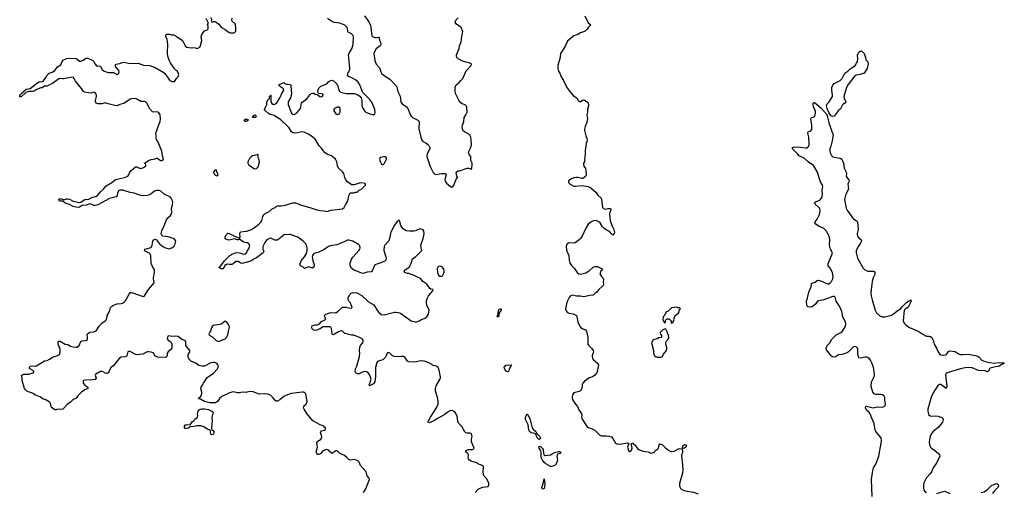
# Model space of a CAD drawing. Header units: inches. Extents: x 2396598 to 2566999, y 262085 to 451979.
# Tile 158 of 256: x 2406509 to 2421646, y 427915 to 435171. Entities that reach past the tile are written whole.
import ezdxf

# ---------------------------------------------------------------- set-up
doc = ezdxf.new("R2010")
doc.units = ezdxf.units.IN
doc.header["$MEASUREMENT"] = 0
for name, color, linetype in [('C4402', 7, 'Continuous'), ('C4403', 7, 'Continuous'), ('C4412', 7, 'Continuous'), ('C4413', 7, 'Continuous'), ('C4422', 7, 'Continuous'), ('C4423', 7, 'Continuous')]:
    doc.layers.add(name, color=color, linetype=linetype)

msp = doc.modelspace()

# ---------------------------------------------------------------- linework, layer by layer
at = {"layer": 'C4402', "color": 5, "elevation": 80}
for points in [[(2408147, 430000), (2408130, 429993), (2408071, 429989), (2408044, 429976), (2407986, 429910), (2407950, 429859), (2407908, 429832), (2407886, 429774), (2407870, 429749), (2407850, 429739), (2407830, 429744), (2407790, 429767), (2407770, 429772), (2407750, 429769), (2407710, 429745), (2407683, 429737), (2407675, 429725), (2407671, 429710), (2407683, 429670), (2407672, 429648), (2407630, 429641), (2407522, 429638), (2407486, 429630), (2407486, 429590), (2407510, 429561), (2407559, 429530), (2407556, 429510), (2407511, 429490), (2407458, 429450), (2407404, 429396), (2407390, 429369), (2407370, 429354), (2407330, 429342), (2407290, 429297), (2407238, 429262), (2407170, 429189), (2407130, 429184), (2407091, 429189), (2407070, 429179), (2407050, 429179), (2407009, 429210), (2406995, 429230), (2406984, 429284), (2406963, 429303), (2406900, 429340), (2406870, 429346), (2406847, 429367), (2406820, 429380), (2406770, 429401), (2406746, 429406), (2406714, 429434), (2406619, 429470), (2406596, 429490), (2406583, 429510), (2406549, 429630), (2406549, 429670), (2406539, 429710), (2406570, 429730), (2406651, 429729), (2406728, 429752), (2406729, 429770), (2406704, 429790), (2406668, 429808), (2406653, 429830), (2406677, 429850), (2406710, 429855), (2406750, 429853), (2406770, 429857), (2406890, 429931), (2406930, 429941), (2406970, 429959), (2407026, 429994), (2407046, 430000)], [(2408769, 430000), (2408762, 429990), (2408750, 429984), (2408626, 429990), (2408607, 430000)], [(2410000, 429450), (2409990, 429447), (2409930, 429452), (2409890, 429442), (2409857, 429443), (2409790, 429455), (2409770, 429454), (2409722, 429438), (2409615, 429385), (2409583, 429357), (2409550, 429310), (2409518, 429290), (2409490, 429286), (2409430, 429288), (2409349, 429309), (2409290, 429345), (2409259, 429350), (2409269, 429370), (2409293, 429387), (2409309, 429430), (2409309, 429450), (2409293, 429507), (2409297, 429530), (2409322, 429558), (2409334, 429590), (2409390, 429676), (2409420, 429700), (2409490, 429745), (2409549, 429810), (2409561, 429830), (2409563, 429850), (2409557, 429870), (2409546, 429886), (2409530, 429899), (2409510, 429909), (2409490, 429909), (2409450, 429901), (2409350, 429853), (2409310, 429849), (2409262, 429862), (2409218, 429898), (2409150, 429923), (2409110, 429965), (2409098, 429990), (2409098, 430000)]]:
    msp.add_lwpolyline(points, dxfattribs=at)
msp.add_lwpolyline([(2409470, 428796), (2409450, 428806), (2409441, 428830), (2409442, 428862), (2409438, 428870), (2409390, 428884), (2409338, 428918), (2409296, 428936), (2409230, 428934), (2409190, 428923), (2409130, 428919), (2409102, 428898), (2409070, 428892), (2409054, 428894), (2409044, 428904), (2409041, 428930), (2409054, 428946), (2409070, 428955), (2409130, 428951), (2409163, 428997), (2409190, 429017), (2409203, 429037), (2409241, 429070), (2409246, 429090), (2409242, 429130), (2409254, 429150), (2409253, 429170), (2409270, 429182), (2409284, 429190), (2409310, 429195), (2409350, 429194), (2409410, 429184), (2409445, 429170), (2409473, 429153), (2409484, 429130), (2409472, 429110), (2409465, 429070), (2409470, 429010), (2409462, 428970), (2409456, 428890), (2409461, 428881), (2409492, 428852), (2409495, 428830), (2409490, 428809)], close=True, dxfattribs=at)
at = {"layer": 'C4403', "color": 5}
for points, elevation in [([(2407046, 430000), (2407090, 430013), (2407122, 430030), (2407133, 430067), (2407132, 430088), (2407130, 430110), (2407102, 430190), (2407099, 430210), (2407106, 430234), (2407130, 430234), (2407210, 430191), (2407250, 430182), (2407290, 430161), (2407330, 430146), (2407370, 430141), (2407395, 430145), (2407423, 430170), (2407450, 430231), (2407470, 430239), (2407517, 430243), (2407538, 430250), (2407550, 430262), (2407553, 430290), (2407549, 430330), (2407553, 430350), (2407588, 430372), (2407650, 430381), (2407685, 430395), (2407730, 430468), (2407770, 430511), (2407824, 430550), (2407844, 430570), (2407852, 430608), (2407853, 430630), (2407888, 430692), (2407906, 430754), (2407925, 430775), (2407950, 430790), (2408008, 430810), (2408070, 430815), (2408090, 430819), (2408109, 430830), (2408130, 430851), (2408190, 430956), (2408210, 430983), (2408230, 430985), (2408250, 430979), (2408390, 430924), (2408410, 430923), (2408430, 430931), (2408487, 431030), (2408579, 431130), (2408566, 431190), (2408566, 431210), (2408584, 431290), (2408581, 431330), (2408545, 431390), (2408529, 431430), (2408524, 431550), (2408504, 431584), (2408444, 431610), (2408429, 431630), (2408435, 431650), (2408530, 431676), (2408547, 431710), (2408558, 431770), (2408570, 431791), (2408590, 431801), (2408611, 431791), (2408661, 431730), (2408709, 431689), (2408750, 431666), (2408809, 431651), (2408850, 431666), (2408878, 431690), (2408898, 431730), (2408909, 431770), (2408894, 431794), (2408869, 431810), (2408790, 431839), (2408709, 431849), (2408689, 431869), (2408685, 431890), (2408695, 431930), (2408739, 432030), (2408759, 432090), (2408785, 432130), (2408830, 432166), (2408841, 432190), (2408847, 432210), (2408842, 432270), (2408859, 432330), (2408862, 432370), (2408859, 432390), (2408839, 432430), (2408826, 432446), (2408730, 432490), (2408677, 432537), (2408651, 432551), (2408610, 432550), (2408580, 432540), (2408530, 432498), (2408490, 432479), (2408470, 432474), (2408390, 432467), (2408340, 432480), (2408270, 432509), (2408210, 432518), (2408094, 432554), (2408050, 432553), (2408030, 432545), (2408015, 432510), (2408008, 432472), (2407991, 432449), (2407910, 432432), (2407890, 432424), (2407713, 432327), (2407670, 432316), (2407650, 432320), (2407610, 432340), (2407590, 432345), (2407530, 432326), (2407470, 432320), (2407430, 432294), (2407410, 432288), (2407370, 432291), (2407330, 432301), (2407274, 432334), (2407210, 432354), (2407170, 432384), (2407130, 432385), (2407118, 432390), (2407110, 432410), (2407130, 432424), (2407150, 432421), (2407186, 432406), (2407230, 432419), (2407250, 432420), (2407274, 432414), (2407330, 432384), (2407430, 432366), (2407450, 432372), (2407483, 432397), (2407510, 432409), (2407570, 432416), (2407617, 432443), (2407690, 432463), (2407703, 432470), (2407753, 432527), (2407799, 432570), (2407839, 432621), (2407925, 432670), (2407982, 432718), (2408118, 432750), (2408170, 432771), (2408189, 432790), (2408199, 432821), (2408219, 432850), (2408289, 432911), (2408310, 432911), (2408350, 432891), (2408370, 432887), (2408410, 432901), (2408428, 432910), (2408448, 432930), (2408447, 432947), (2408428, 432970), (2408489, 433010), (2408530, 433027), (2408590, 433036), (2408610, 433045), (2408624, 433044), (2408650, 433032), (2408674, 433010), (2408690, 433007), (2408708, 433012), (2408718, 433030), (2408715, 433050), (2408703, 433083), (2408692, 433152), (2408638, 433290), (2408610, 433330), (2408605, 433350), (2408607, 433390), (2408601, 433430), (2408619, 433470), (2408637, 433530), (2408669, 433610), (2408676, 433650), (2408669, 433709), (2408650, 433742), (2408633, 433753), (2408616, 433756), (2408570, 433749), (2408550, 433756), (2408507, 433810), (2408470, 433882), (2408450, 433904), (2408430, 433913), (2408370, 433914), (2408310, 433953), (2408290, 433959), (2408230, 433956), (2408210, 433950), (2408110, 433887), (2408050, 433867), (2408010, 433847), (2407972, 433852), (2407870, 433881), (2407830, 433897), (2407770, 433881), (2407710, 433879), (2407689, 433890), (2407674, 433910), (2407673, 433930), (2407689, 433990), (2407689, 434010), (2407685, 434030), (2407670, 434049), (2407650, 434057), (2407630, 434054), (2407610, 434044), (2407566, 434046), (2407510, 434059), (2407490, 434070), (2407457, 434117), (2407365, 434225), (2407349, 434270), (2407329, 434289), (2407230, 434274), (2407190, 434262), (2407170, 434261), (2407130, 434270), (2407110, 434262), (2407016, 434190), (2406967, 434173), (2406930, 434152), (2406890, 434149), (2406854, 434126), (2406830, 434123), (2406764, 434096), (2406730, 434074), (2406710, 434069), (2406650, 434069), (2406606, 434054), (2406530, 433989), (2406509, 433989), (2406509, 434010), (2406549, 434050), (2406563, 434057), (2406569, 434070), (2406610, 434106), (2406670, 434114), (2406769, 434190), (2406810, 434215), (2406830, 434221), (2406850, 434217), (2406870, 434225), (2406917, 434290), (2406935, 434330), (2406962, 434350), (2407010, 434366), (2407047, 434390), (2407090, 434447), (2407140, 434480), (2407164, 434530), (2407179, 434550), (2407198, 434562), (2407227, 434573), (2407270, 434581), (2407370, 434576), (2407389, 434569), (2407430, 434535), (2407450, 434535), (2407477, 434543), (2407530, 434579), (2407550, 434583), (2407626, 434550), (2407640, 434540), (2407651, 434530), (2407671, 434491), (2407690, 434465), (2407710, 434458), (2407730, 434462), (2407750, 434458), (2407771, 434410), (2407810, 434379), (2407870, 434362), (2407950, 434362), (2408010, 434331), (2408030, 434342), (2408037, 434370), (2408032, 434392), (2407985, 434450), (2407979, 434470), (2407990, 434491), (2408050, 434499), (2408086, 434514), (2408110, 434517), (2408210, 434501), (2408330, 434503), (2408415, 434475), (2408510, 434466), (2408590, 434436), (2408690, 434382), (2408730, 434354), (2408752, 434332), (2408783, 434290), (2408810, 434242), (2408850, 434222), (2408890, 434222), (2408918, 434270), (2408938, 434290), (2408955, 434330), (2408928, 434388), (2408910, 434398), (2408890, 434418), (2408830, 434508), (2408809, 434550), (2408789, 434610), (2408782, 434650), (2408782, 434710), (2408789, 434751), (2408789, 434790), (2408775, 434870), (2408758, 434910), (2408758, 434930), (2408769, 434951), (2408811, 434951), (2408840, 434940), (2408877, 434937), (2408917, 434917), (2409012, 434850), (2409051, 434770), (2409071, 434751), (2409150, 434738), (2409170, 434742), (2409210, 434738), (2409230, 434731), (2409250, 434732), (2409278, 434750), (2409290, 434774), (2409309, 434850), (2409301, 434910), (2409310, 434942), (2409350, 435002), (2409386, 435010), (2409408, 435030), (2409408, 435070), (2409398, 435090), (2409406, 435110), (2409406, 435130), (2409378, 435190)], 80), ([(2409442, 435210), (2409462, 435170), (2409454, 435150), (2409458, 435138), (2409470, 435134), (2409490, 435142), (2409510, 435142), (2409530, 435131), (2409570, 435103), (2409610, 435051), (2409670, 435021), (2409730, 434977), (2409750, 434971), (2409808, 434972), (2409830, 434994), (2409834, 435030), (2409825, 435105), (2409775, 435150), (2409769, 435170), (2409774, 435194)], 80), ([(2410000, 433614), (2409990, 433608), (2409969, 433610), (2409959, 433630), (2409964, 433636), (2409990, 433647), (2410000, 433644)], 60), ([(2410000, 431746), (2409950, 431756), (2409890, 431802), (2409872, 431790), (2409850, 431790), (2409810, 431806), (2409730, 431787), (2409706, 431790), (2409670, 431809), (2409668, 431830), (2409684, 431870), (2409702, 431890), (2409710, 431893), (2409730, 431890), (2409810, 431845), (2409853, 431833), (2409890, 431818), (2409899, 431830), (2409893, 431890), (2409906, 431914), (2409990, 431923), (2410000, 431925)], 60), ([(2410000, 431446), (2409930, 431430), (2409910, 431435), (2409870, 431458), (2409850, 431461), (2409830, 431457), (2409790, 431424), (2409770, 431414), (2409732, 431412), (2409710, 431419), (2409686, 431414), (2409665, 431395), (2409655, 431370), (2409630, 431347), (2409606, 431346), (2409598, 431350), (2409588, 431368), (2409569, 431370), (2409588, 431372), (2409659, 431470), (2409741, 431550), (2409773, 431570), (2409826, 431594), (2409850, 431597), (2409892, 431592), (2409950, 431572), (2409986, 431574), (2409997, 431590), (2410000, 431601)], 60), ([(2409098, 430000), (2409098, 430030), (2409125, 430070), (2409123, 430090), (2409110, 430115), (2409074, 430154), (2409064, 430170), (2409065, 430230), (2409035, 430250), (2409001, 430261), (2408946, 430306), (2408912, 430312), (2408850, 430307), (2408804, 430316), (2408787, 430313), (2408779, 430290), (2408778, 430270), (2408791, 430250), (2408816, 430236), (2408836, 430216), (2408846, 430190), (2408849, 430131), (2408835, 430105), (2408791, 430070), (2408776, 430050), (2408776, 430010), (2408769, 430000)], 80), ([(2408607, 430000), (2408589, 430009), (2408569, 430050), (2408530, 430067), (2408490, 430072), (2408470, 430069), (2408402, 430038), (2408310, 430026), (2408289, 430030), (2408210, 430076), (2408183, 430077), (2408170, 430069), (2408156, 430010), (2408150, 430001), (2408147, 430000)], 80)]:
    msp.add_lwpolyline(points, dxfattribs=dict(at, elevation=elevation))
at = {"layer": 'C4403', "color": 5, "elevation": 80}
for points in [[(2409530, 432866), (2409510, 432862), (2409491, 432830), (2409496, 432810), (2409510, 432791), (2409530, 432778), (2409550, 432774), (2409558, 432790)], [(2409670, 430542), (2409616, 430504), (2409588, 430492), (2409556, 430484), (2409510, 430483), (2409490, 430477), (2409473, 430467), (2409459, 430441), (2409441, 430390), (2409426, 430370), (2409419, 430350), (2409422, 430330), (2409430, 430321), (2409479, 430299), (2409530, 430245), (2409570, 430232), (2409590, 430238), (2409610, 430252), (2409670, 430271), (2409690, 430292), (2409710, 430334), (2409717, 430390), (2409733, 430450), (2409729, 430470), (2409710, 430509), (2409690, 430534)]]:
    msp.add_lwpolyline(points, close=True, dxfattribs=at)
at = {"layer": 'C4412', "color": 5}
for points, elevation in [([(2412136, 430000), (2412131, 429989), (2412091, 429949), (2412022, 429930), (2412010, 429924), (2411999, 429910), (2411979, 429830), (2411978, 429690), (2411968, 429610), (2411950, 429578), (2411886, 429550), (2411882, 429570), (2411899, 429601), (2411912, 429650), (2411893, 429713), (2411870, 429745), (2411842, 429762), (2411810, 429769), (2411770, 429756), (2411730, 429733), (2411710, 429733), (2411678, 429750), (2411665, 429770), (2411674, 429810), (2411694, 429850), (2411733, 430000)], 60), ([(2412367, 430000), (2412310, 429994), (2412270, 429998), (2412266, 430000)], 60), ([(2413512, 427910), (2413558, 427962), (2413590, 427979), (2413630, 427993), (2413710, 428003), (2413721, 428030), (2413719, 428050), (2413707, 428090), (2413685, 428125), (2413650, 428165), (2413638, 428190), (2413636, 428230), (2413641, 428290), (2413637, 428310), (2413609, 428330), (2413580, 428340), (2413530, 428369), (2413450, 428395), (2413425, 428410), (2413409, 428430), (2413406, 428450), (2413409, 428490), (2413401, 428510), (2413383, 428523), (2413363, 428550), (2413404, 428570), (2413470, 428572), (2413483, 428577), (2413494, 428590), (2413456, 428690), (2413454, 428730), (2413463, 428770), (2413462, 428790), (2413450, 428816), (2413430, 428824), (2413390, 428822), (2413370, 428827), (2413350, 428844), (2413306, 428926), (2413256, 428976), (2413244, 429004), (2413233, 429090), (2413199, 429150), (2413170, 429165), (2413150, 429169), (2413110, 429161), (2413046, 429110), (2412931, 429050), (2412885, 429015), (2412810, 428982), (2412786, 428990), (2412792, 429010), (2412824, 429070), (2412918, 429210), (2412941, 429270), (2412942, 429310), (2412936, 429356), (2412904, 429470), (2412899, 429510), (2412910, 429550), (2412970, 429645), (2412977, 429670), (2412977, 429690), (2412957, 429790), (2412942, 429830), (2412912, 429852), (2412870, 429864), (2412789, 429909), (2412726, 429930), (2412685, 429935), (2412650, 429929), (2412610, 429916), (2412570, 429912), (2412490, 429919), (2412470, 429930), (2412430, 429989), (2412410, 430000), (2412407, 430000)], 60), ([(2415312, 430000), (2415316, 429970), (2415330, 429948), (2415390, 429897), (2415406, 429870), (2415388, 429770), (2415375, 429745), (2415350, 429714), (2415326, 429694), (2415267, 429673), (2415195, 429625), (2415165, 429590), (2415156, 429564), (2415149, 429510), (2415130, 429474), (2415110, 429463), (2415030, 429442), (2415006, 429410), (2415003, 429370), (2415010, 429342), (2415050, 429271), (2415083, 429230), (2415111, 429170), (2415144, 429124), (2415151, 429090), (2415146, 429070), (2415152, 429050), (2415227, 428927), (2415254, 428910), (2415310, 428891), (2415350, 428871), (2415410, 428806), (2415430, 428791), (2415450, 428784), (2415490, 428781), (2415530, 428784), (2415570, 428779), (2415605, 428765), (2415630, 428739), (2415670, 428670), (2415690, 428657), (2415735, 428655), (2415854, 428674), (2415874, 428670), (2415853, 428610), (2415856, 428590), (2415870, 428558), (2415890, 428541), (2415909, 428551), (2415917, 428563), (2415923, 428590), (2415916, 428636), (2415908, 428652), (2415915, 428665), (2415929, 428671), (2415970, 428641), (2416008, 428588), (2416030, 428571), (2416090, 428545), (2416170, 428535), (2416210, 428518), (2416240, 428520), (2416269, 428531), (2416275, 428545), (2416290, 428562), (2416320, 428580), (2416330, 428594), (2416338, 428642), (2416350, 428658), (2416370, 428655), (2416390, 428645), (2416419, 428619), (2416430, 428601), (2416482, 428562), (2416521, 428541), (2416530, 428539), (2416572, 428548), (2416650, 428587), (2416684, 428584), (2416695, 428575), (2416698, 428550), (2416697, 428523), (2416683, 428490), (2416681, 428470), (2416695, 428390), (2416704, 428270), (2416697, 428210), (2416653, 428050), (2416654, 428010), (2416674, 427970), (2416711, 427950), (2416771, 427930), (2416870, 427919), (2416939, 427890)], 60), ([(2416287, 430000), (2416310, 429991), (2416368, 429992), (2416386, 430000)], 80), ([(2419059, 430000), (2419050, 429994), (2419030, 429989), (2419010, 429993), (2418999, 430000)], 60), ([(2419614, 427850), (2419602, 428110), (2419623, 428250), (2419633, 428290), (2419671, 428349), (2419715, 428470), (2419759, 428699), (2419751, 428751), (2419669, 428850), (2419661, 428870), (2419645, 428970), (2419603, 429063), (2419589, 429110), (2419570, 429139), (2419530, 429174), (2419513, 429210), (2419517, 429230), (2419530, 429236), (2419630, 429213), (2419690, 429225), (2419770, 429220), (2419797, 429230), (2419815, 429250), (2419820, 429270), (2419809, 429330), (2419807, 429370), (2419801, 429390), (2419790, 429402), (2419772, 429412), (2419750, 429416), (2419670, 429414), (2419646, 429426), (2419626, 429450), (2419601, 429541), (2419598, 429570), (2419610, 429623), (2419645, 429695), (2419648, 429712), (2419646, 429770), (2419635, 429830), (2419610, 429904), (2419590, 429942), (2419570, 429967), (2419550, 429985), (2419530, 429992), (2419508, 429992), (2419433, 429973), (2419410, 429981), (2419404, 430000)], 60), ([(2411795, 427910), (2411829, 427970), (2411859, 428050), (2411889, 428110), (2411883, 428130), (2411853, 428170), (2411837, 428230), (2411747, 428327), (2411730, 428378), (2411710, 428399), (2411657, 428417), (2411590, 428409), (2411570, 428417), (2411541, 428450), (2411502, 428482), (2411432, 428512), (2411390, 428549), (2411370, 428554), (2411310, 428513), (2411290, 428526), (2411250, 428564), (2411230, 428570), (2411210, 428568), (2411171, 428550), (2411133, 428507), (2411110, 428494), (2411090, 428496), (2411076, 428510), (2411069, 428530), (2411087, 428610), (2411075, 428670), (2411078, 428682), (2411085, 428695), (2411141, 428730), (2411152, 428750), (2411149, 428790), (2411134, 428830), (2411138, 428842), (2411150, 428856), (2411198, 428870), (2411208, 428890), (2411208, 428910), (2411196, 428916), (2411184, 428930), (2411131, 428951), (2411018, 429010), (2410926, 429126), (2410882, 429190), (2410874, 429210), (2410875, 429230), (2410889, 429250), (2410914, 429270), (2410929, 429310), (2410910, 429426), (2410889, 429449), (2410870, 429454), (2410850, 429453), (2410690, 429431), (2410650, 429422), (2410570, 429386), (2410510, 429335), (2410470, 429312), (2410450, 429315), (2410430, 429329), (2410404, 429364), (2410364, 429404), (2410322, 429422), (2410270, 429427), (2410190, 429424), (2410097, 429457), (2410050, 429463), (2410000, 429450)], 80)]:
    msp.add_lwpolyline(points, dxfattribs=dict(at, elevation=elevation))
for points, elevation in [([(2414010, 429764), (2413990, 429773), (2413970, 429797), (2413958, 429830), (2413964, 429850), (2413990, 429869), (2414070, 429874), (2414072, 429870), (2414062, 429850), (2414032, 429810), (2414024, 429770)], 40), ([(2414490, 428725), (2414464, 428750), (2414445, 428805), (2414435, 428815), (2414410, 428824), (2414370, 428828), (2414345, 428850), (2414337, 428870), (2414327, 428950), (2414284, 429030), (2414285, 429070), (2414310, 429119), (2414354, 429050), (2414386, 428906), (2414403, 428883), (2414442, 428850), (2414460, 428820), (2414508, 428770), (2414514, 428750), (2414510, 428735)], 40), ([(2414590, 428479), (2414670, 428492), (2414697, 428503), (2414730, 428524), (2414790, 428543), (2414810, 428541), (2414830, 428530), (2414812, 428510), (2414778, 428502), (2414771, 428489), (2414768, 428470), (2414774, 428446), (2414775, 428410), (2414758, 428350), (2414750, 428337), (2414744, 428330), (2414690, 428309), (2414670, 428312), (2414598, 428350), (2414574, 428370), (2414544, 428410), (2414527, 428450), (2414525, 428530), (2414521, 428550), (2414494, 428590), (2414490, 428616), (2414510, 428625), (2414543, 428590), (2414556, 428570), (2414561, 428510), (2414570, 428490)], 40), ([(2416710, 428589), (2416701, 428601), (2416704, 428630), (2416730, 428648), (2416750, 428644), (2416758, 428630), (2416752, 428608), (2416730, 428594)], 60), ([(2414550, 427962), (2414541, 427970), (2414534, 427990), (2414558, 428050), (2414570, 428122), (2414582, 428050), (2414578, 427998), (2414570, 427973)], 40)]:
    msp.add_lwpolyline(points, close=True, dxfattribs=dict(at, elevation=elevation))
at = {"layer": 'C4413', "color": 5}
for points, elevation in [([(2410000, 431925), (2410030, 431933), (2410071, 431949), (2410121, 431979), (2410186, 432034), (2410215, 432065), (2410230, 432090), (2410246, 432150), (2410263, 432177), (2410290, 432199), (2410337, 432223), (2410392, 432268), (2410435, 432290), (2410450, 432305), (2410470, 432311), (2410530, 432312), (2410590, 432321), (2410710, 432357), (2410750, 432359), (2410843, 432323), (2410970, 432290), (2411078, 432250), (2411121, 432241), (2411190, 432238), (2411230, 432228), (2411290, 432247), (2411471, 432269), (2411499, 432290), (2411517, 432330), (2411553, 432390), (2411565, 432430), (2411570, 432474), (2411589, 432511), (2411650, 432514), (2411670, 432522), (2411690, 432522), (2411710, 432532), (2411730, 432552), (2411766, 432570), (2411826, 432630), (2411826, 432650), (2411816, 432656), (2411770, 432668), (2411730, 432662), (2411650, 432634), (2411617, 432637), (2411590, 432649), (2411550, 432681), (2411524, 432710), (2411506, 432746), (2411490, 432809), (2411473, 432833), (2411410, 432890), (2411393, 432930), (2411383, 432990), (2411366, 433030), (2411330, 433063), (2411301, 433081), (2411241, 433101), (2411206, 433126), (2411168, 433170), (2411150, 433198), (2411113, 433233), (2411050, 433335), (2411015, 433370), (2410950, 433413), (2410884, 433444), (2410847, 433447), (2410750, 433431), (2410710, 433432), (2410688, 433448), (2410651, 433511), (2410633, 433533), (2410519, 433639), (2410455, 433675), (2410422, 433702), (2410350, 433721), (2410334, 433730), (2410288, 433770), (2410275, 433790), (2410282, 433818), (2410309, 433870), (2410309, 433910), (2410330, 433945), (2410343, 433957), (2410349, 433970), (2410350, 433994), (2410362, 433998), (2410366, 434010), (2410372, 434010), (2410371, 433911), (2410383, 433883), (2410410, 433871), (2410430, 433875), (2410454, 433886), (2410472, 433908), (2410509, 433970), (2410529, 434010), (2410534, 434030), (2410569, 434090), (2410564, 434110), (2410504, 434150), (2410495, 434170), (2410550, 434197), (2410570, 434205), (2410590, 434186), (2410610, 434179), (2410630, 434182), (2410670, 434174), (2410680, 434160), (2410686, 434030), (2410670, 433974), (2410637, 433910), (2410636, 433870), (2410690, 433738), (2410710, 433719), (2410730, 433717), (2410774, 433746), (2410803, 433777), (2410826, 433810), (2410843, 433890), (2410850, 433905), (2410926, 433954), (2410970, 434018), (2410990, 434038), (2411010, 434045), (2411030, 434045), (2411054, 434030), (2411082, 434022), (2411122, 433990), (2411130, 433987), (2411158, 433990), (2411175, 434010), (2411168, 434028), (2411150, 434035), (2411110, 434038), (2411098, 434050), (2411095, 434090), (2411115, 434125), (2411138, 434150), (2411230, 434185), (2411260, 434220), (2411290, 434238), (2411310, 434242), (2411331, 434231), (2411385, 434185), (2411401, 434150), (2411408, 434108), (2411421, 434081), (2411441, 434061), (2411530, 434036), (2411650, 434037), (2411670, 434034), (2411710, 434019), (2411737, 433997), (2411757, 433970), (2411770, 433930), (2411767, 433870), (2411776, 433830), (2411811, 433770), (2411830, 433751), (2411890, 433727), (2411950, 433711), (2411970, 433725), (2411975, 433745), (2411967, 433790), (2411930, 433893), (2411890, 433944), (2411798, 434038), (2411781, 434061), (2411767, 434090), (2411738, 434170), (2411713, 434210), (2411670, 434249), (2411617, 434277), (2411572, 434292), (2411549, 434310), (2411553, 434350), (2411570, 434371), (2411584, 434410), (2411586, 434430), (2411564, 434630), (2411579, 434670), (2411614, 434726), (2411638, 434790), (2411642, 434910), (2411634, 434930), (2411610, 434955), (2411559, 434979), (2411552, 434990), (2411551, 435030), (2411543, 435050), (2411507, 435087), (2411430, 435116), (2411350, 435128), (2411318, 435138), (2411241, 435190)], 60), ([(2411810, 435230), (2411876, 435136), (2411901, 435081), (2411909, 435050), (2411925, 434925), (2411938, 434910), (2411970, 434899), (2411990, 434896), (2412030, 434902), (2412037, 434897), (2412042, 434850), (2412059, 434810), (2412063, 434790), (2412051, 434770), (2411990, 434723), (2411968, 434690), (2411953, 434650), (2411970, 434545), (2411988, 434488), (2412040, 434430), (2412060, 434370), (2412078, 434338), (2412110, 434312), (2412200, 434260), (2412303, 434150), (2412322, 434070), (2412344, 434030), (2412356, 433996), (2412370, 433906), (2412390, 433879), (2412450, 433836), (2412477, 433810), (2412510, 433716), (2412526, 433690), (2412550, 433671), (2412631, 433630), (2412650, 433610), (2412645, 433490), (2412684, 433330), (2412704, 433304), (2412757, 433277), (2412780, 433260), (2412799, 433239), (2412813, 433210), (2412816, 433190), (2412772, 433110), (2412767, 433090), (2412769, 433071), (2412819, 432919), (2412865, 432825), (2412890, 432800), (2412910, 432796), (2412990, 432810), (2413050, 432808), (2413066, 432790), (2413043, 432717), (2413048, 432690), (2413070, 432659), (2413130, 432611), (2413150, 432601), (2413170, 432607), (2413184, 432630), (2413212, 432708), (2413230, 432742), (2413246, 432750), (2413230, 432766), (2413218, 432830), (2413246, 432850), (2413270, 432851), (2413386, 432890), (2413414, 432890), (2413450, 432878), (2413462, 432890), (2413467, 432950), (2413463, 432970), (2413444, 433010), (2413447, 433070), (2413421, 433101), (2413411, 433130), (2413415, 433150), (2413439, 433201), (2413455, 433250), (2413452, 433328), (2413444, 433370), (2413430, 433400), (2413410, 433421), (2413347, 433447), (2413325, 433465), (2413311, 433510), (2413315, 433550), (2413339, 433610), (2413340, 433670), (2413370, 433712), (2413386, 433750), (2413385, 433830), (2413370, 433861), (2413310, 433881), (2413290, 433897), (2413266, 433926), (2413214, 434030), (2413205, 434070), (2413206, 434134), (2413218, 434170), (2413270, 434210), (2413290, 434239), (2413320, 434270), (2413374, 434386), (2413449, 434470), (2413455, 434490), (2413441, 434501), (2413418, 434510), (2413370, 434518), (2413315, 434535), (2413250, 434569), (2413229, 434590), (2413222, 434610), (2413224, 434630), (2413265, 434730), (2413269, 434771), (2413294, 434830), (2413305, 434915), (2413324, 434990), (2413297, 435050), (2413223, 435103), (2413202, 435130), (2413215, 435165), (2413250, 435198)], 60), ([(2415198, 435230), (2415250, 435121), (2415292, 435090), (2415248, 435052), (2415233, 435027), (2415203, 434997), (2415190, 434989), (2415130, 434970), (2415090, 434944), (2415030, 434925), (2414970, 434879), (2414930, 434841), (2414894, 434766), (2414851, 434690), (2414822, 434658), (2414818, 434590), (2414783, 434470), (2414780, 434430), (2414789, 434390), (2414811, 434351), (2414835, 434295), (2414870, 434239), (2414919, 434130), (2414967, 434067), (2415023, 434003), (2415074, 433970), (2415090, 433938), (2415110, 433916), (2415130, 433916), (2415170, 433939), (2415190, 433936), (2415231, 433911), (2415248, 433888), (2415254, 433870), (2415253, 433850), (2415239, 433790), (2415239, 433750), (2415226, 433710), (2415236, 433650), (2415235, 433630), (2415226, 433594), (2415200, 433530), (2415193, 433490), (2415193, 433470), (2415213, 433390), (2415228, 433350), (2415231, 433310), (2415219, 433270), (2415214, 433226), (2415201, 433170), (2415202, 433110), (2415193, 433007), (2415191, 432990), (2415179, 432970), (2415176, 432950), (2415182, 432922), (2415207, 432887), (2415219, 432810), (2415218, 432782), (2415210, 432766), (2415165, 432735), (2415150, 432732), (2415090, 432749), (2415071, 432749), (2415030, 432743), (2414991, 432730), (2414950, 432702), (2414944, 432690), (2414946, 432670), (2414970, 432647), (2415030, 432616), (2415054, 432614), (2415150, 432626), (2415250, 432610), (2415288, 432588), (2415370, 432516), (2415397, 432477), (2415447, 432430), (2415455, 432415), (2415470, 432290), (2415483, 432270), (2415510, 432262), (2415550, 432272), (2415591, 432270), (2415596, 432250), (2415580, 432210), (2415579, 432190), (2415586, 432090), (2415610, 432010), (2415643, 431950), (2415653, 431910), (2415650, 431889), (2415630, 431862), (2415610, 431877), (2415578, 431918), (2415525, 431945), (2415489, 431969), (2415470, 431990), (2415433, 432050), (2415410, 432070), (2415370, 432086), (2415330, 432083), (2415293, 432067), (2415246, 432030), (2415211, 431969), (2415158, 431850), (2415131, 431810), (2415111, 431789), (2415050, 431744), (2415030, 431741), (2414950, 431744), (2414928, 431732), (2414919, 431721), (2414908, 431690), (2414915, 431635), (2414950, 431550), (2414957, 431477), (2414970, 431430), (2414990, 431397), (2415039, 431350), (2415079, 431290), (2415106, 431270), (2415130, 431266), (2415150, 431268), (2415214, 431286), (2415264, 431316), (2415324, 431370), (2415350, 431383), (2415390, 431381), (2415452, 431350), (2415471, 431330), (2415442, 431310), (2415426, 431270), (2415451, 431230), (2415472, 431210), (2415484, 431184), (2415485, 431170), (2415478, 431150), (2415482, 431110), (2415478, 431090), (2415470, 431078), (2415410, 431028), (2415377, 430983), (2415354, 430970), (2415330, 430946), (2415318, 430942), (2415270, 430939), (2415210, 430922), (2415170, 430916), (2415130, 430927), (2415070, 430926), (2415010, 430943), (2414990, 430939), (2414973, 430927), (2414956, 430904), (2414930, 430855), (2414916, 430810), (2414902, 430730), (2414906, 430706), (2414930, 430675), (2414950, 430667), (2415016, 430656), (2415068, 430628), (2415076, 430610), (2415092, 430532), (2415114, 430470), (2415131, 430450), (2415167, 430427), (2415210, 430407), (2415225, 430390), (2415242, 430290), (2415241, 430190), (2415253, 430173), (2415301, 430130), (2415327, 430090), (2415328, 430070), (2415311, 430010), (2415312, 430000)], 60), ([(2418999, 430000), (2418990, 430006), (2418910, 430101), (2418909, 430130), (2418925, 430170), (2418962, 430210), (2418995, 430265), (2419061, 430330), (2419132, 430368), (2419154, 430386), (2419195, 430445), (2419209, 430490), (2419205, 430530), (2419166, 430606), (2419148, 430692), (2419110, 430773), (2419062, 430850), (2419046, 430910), (2419030, 430922), (2419010, 430919), (2418870, 430870), (2418787, 430853), (2418773, 430847), (2418747, 430810), (2418690, 430763), (2418670, 430757), (2418630, 430765), (2418622, 430770), (2418609, 430790), (2418604, 430850), (2418620, 430900), (2418639, 430990), (2418654, 431030), (2418677, 431063), (2418681, 431110), (2418690, 431125), (2418737, 431143), (2418770, 431166), (2418790, 431171), (2418850, 431150), (2418910, 431121), (2418930, 431116), (2418950, 431117), (2418970, 431129), (2418990, 431152), (2419009, 431190), (2419016, 431230), (2419004, 431284), (2418972, 431350), (2418939, 431390), (2418936, 431410), (2418939, 431430), (2418997, 431563), (2419004, 431590), (2418974, 431650), (2418963, 431690), (2418961, 431719), (2418966, 431794), (2418954, 431850), (2418909, 431930), (2418870, 431964), (2418830, 431984), (2418809, 431990), (2418770, 432015), (2418749, 432030), (2418733, 432050), (2418736, 432070), (2418770, 432107), (2418802, 432170), (2418810, 432202), (2418813, 432250), (2418808, 432270), (2418795, 432290), (2418726, 432350), (2418746, 432374), (2418814, 432406), (2418830, 432424), (2418844, 432450), (2418851, 432490), (2418846, 432550), (2418855, 432610), (2418852, 432630), (2418817, 432690), (2418775, 432830), (2418714, 432934), (2418629, 432989), (2418570, 433046), (2418490, 433079), (2418459, 433119), (2418388, 433190), (2418388, 433210), (2418406, 433214), (2418470, 433219), (2418590, 433204), (2418614, 433206), (2418637, 433223), (2418648, 433250), (2418648, 433270), (2418639, 433370), (2418627, 433430), (2418629, 433450), (2418674, 433466), (2418689, 433490), (2418689, 433550), (2418670, 433650), (2418682, 433670), (2418710, 433676), (2418730, 433687), (2418740, 433710), (2418744, 433730), (2418742, 433762), (2418734, 433790), (2418712, 433830), (2418707, 433870), (2418710, 433892), (2418722, 433898), (2418730, 433899), (2418750, 433884), (2418832, 433812), (2418918, 433718), (2418947, 433587), (2418971, 433531), (2418993, 433453), (2419015, 433410), (2419001, 433310), (2418978, 433230), (2418962, 433190), (2418962, 433150), (2418970, 433127), (2418990, 433087), (2419010, 433068), (2419030, 433058), (2419125, 433045), (2419147, 433030), (2419174, 432970), (2419185, 432890), (2419213, 432830), (2419218, 432810), (2419217, 432770), (2419230, 432741), (2419258, 432710), (2419261, 432690), (2419239, 432650), (2419251, 432569), (2419212, 432490), (2419190, 432410), (2419216, 432276), (2419234, 432234), (2419273, 432190), (2419310, 432131), (2419330, 432113), (2419371, 432090), (2419388, 432068), (2419401, 431950), (2419386, 431890), (2419386, 431866), (2419390, 431850), (2419406, 431826), (2419447, 431790), (2419451, 431771), (2419442, 431750), (2419404, 431696), (2419370, 431630), (2419368, 431590), (2419390, 431510), (2419476, 431356), (2419501, 431330), (2419510, 431323), (2419550, 431310), (2419630, 431310), (2419643, 431303), (2419653, 431290), (2419656, 431270), (2419651, 431250), (2419631, 431210), (2419614, 431150), (2419599, 431030), (2419596, 430970), (2419599, 430930), (2419614, 430870), (2419662, 430710), (2419682, 430670), (2419730, 430626), (2419770, 430608), (2419812, 430608), (2419878, 430622), (2419910, 430635), (2419957, 430663), (2420000, 430700)], 60), ([(2410000, 433644), (2410019, 433639), (2410025, 433630), (2410000, 433614)], 60), ([(2411733, 430000), (2411735, 430010), (2411739, 430050), (2411733, 430090), (2411737, 430143), (2411750, 430171), (2411782, 430210), (2411789, 430230), (2411789, 430250), (2411775, 430270), (2411732, 430292), (2411645, 430325), (2411610, 430329), (2411510, 430355), (2411470, 430388), (2411450, 430395), (2411410, 430379), (2411350, 430342), (2411330, 430335), (2411320, 430340), (2411315, 430350), (2411304, 430430), (2411290, 430449), (2411276, 430456), (2411170, 430454), (2411130, 430424), (2411110, 430422), (2411075, 430405), (2411050, 430398), (2411025, 430405), (2411005, 430425), (2410999, 430439), (2410996, 430450), (2411008, 430471), (2411030, 430483), (2411050, 430487), (2411090, 430485), (2411116, 430504), (2411150, 430539), (2411209, 430570), (2411212, 430590), (2411199, 430610), (2411194, 430630), (2411215, 430650), (2411290, 430673), (2411370, 430671), (2411405, 430695), (2411470, 430758), (2411530, 430758), (2411570, 430746), (2411610, 430742), (2411618, 430750), (2411615, 430770), (2411588, 430830), (2411569, 430849), (2411558, 430870), (2411558, 430910), (2411575, 430925), (2411586, 430950), (2411606, 430970), (2411635, 430985), (2411690, 430979), (2411770, 430934), (2411870, 430837), (2411951, 430791), (2412010, 430699), (2412030, 430676), (2412070, 430647), (2412110, 430641), (2412270, 430679), (2412290, 430682), (2412330, 430677), (2412363, 430663), (2412530, 430548), (2412590, 430533), (2412610, 430534), (2412650, 430547), (2412676, 430564), (2412738, 430590), (2412768, 430610), (2412795, 430650), (2412802, 430710), (2412769, 430790), (2412762, 430830), (2412765, 430855), (2412774, 430890), (2412794, 430930), (2412858, 431010), (2412866, 431030), (2412830, 431035), (2412810, 431048), (2412796, 431076), (2412770, 431109), (2412709, 431149), (2412670, 431197), (2412550, 431255), (2412530, 431258), (2412490, 431275), (2412470, 431275), (2412430, 431288), (2412418, 431310), (2412435, 431330), (2412480, 431360), (2412501, 431379), (2412523, 431416), (2412550, 431498), (2412566, 431514), (2412592, 431528), (2412673, 431607), (2412689, 431630), (2412679, 431670), (2412676, 431710), (2412712, 431812), (2412725, 431885), (2412721, 431930), (2412710, 431945), (2412670, 431961), (2412650, 431957), (2412605, 431935), (2412570, 431924), (2412502, 431922), (2412449, 431929), (2412402, 431962), (2412385, 431985), (2412369, 432010), (2412350, 432086), (2412330, 432088), (2412310, 432075), (2412270, 432017), (2412217, 431910), (2412209, 431889), (2412196, 431810), (2412184, 431776), (2412121, 431710), (2412113, 431690), (2412106, 431630), (2412139, 431530), (2412141, 431510), (2412132, 431470), (2412062, 431438), (2411970, 431409), (2411930, 431313), (2411919, 431301), (2411850, 431293), (2411790, 431274), (2411750, 431284), (2411710, 431306), (2411648, 431328), (2411610, 431357), (2411592, 431390), (2411592, 431432), (2411610, 431496), (2411630, 431527), (2411730, 431631), (2411739, 431650), (2411742, 431670), (2411737, 431697), (2411719, 431719), (2411630, 431769), (2411570, 431786), (2411550, 431786), (2411500, 431760), (2411383, 431717), (2411310, 431705), (2411256, 431690), (2411239, 431681), (2411184, 431636), (2411110, 431603), (2411051, 431589), (2411030, 431579), (2411011, 431550), (2411008, 431530), (2411014, 431470), (2411036, 431410), (2411031, 431370), (2411010, 431358), (2410950, 431375), (2410890, 431349), (2410869, 431369), (2410828, 431390), (2410815, 431410), (2410838, 431470), (2410890, 431532), (2410919, 431581), (2410929, 431630), (2410929, 431670), (2410918, 431710), (2410906, 431730), (2410869, 431770), (2410787, 431830), (2410741, 431850), (2410672, 431872), (2410653, 431873), (2410573, 431867), (2410470, 431788), (2410430, 431788), (2410370, 431815), (2410350, 431812), (2410310, 431789), (2410276, 431750), (2410248, 431690), (2410246, 431650), (2410262, 431610), (2410252, 431590), (2410150, 431516), (2410099, 431490), (2410071, 431470), (2410012, 431449), (2410000, 431446)], 60), ([(2410000, 431601), (2410004, 431616), (2410035, 431665), (2410044, 431690), (2410045, 431710), (2410032, 431732), (2410010, 431744), (2410000, 431746)], 60), ([(2416386, 430000), (2416390, 430002), (2416406, 430034), (2416455, 430090), (2416459, 430110), (2416457, 430137), (2416442, 430190), (2416442, 430210), (2416449, 430231), (2416470, 430252), (2416495, 430290), (2416486, 430310), (2416486, 430330), (2416468, 430348), (2416468, 430370), (2416442, 430422), (2416430, 430426), (2416394, 430410), (2416354, 430370), (2416358, 430338), (2416374, 430330), (2416374, 430290), (2416330, 430289), (2416307, 430273), (2416250, 430256), (2416230, 430235), (2416223, 430210), (2416251, 430090), (2416251, 430050), (2416270, 430012), (2416282, 430002), (2416287, 430000)], 80), ([(2412266, 430000), (2412235, 430015), (2412202, 430050), (2412190, 430057), (2412170, 430059), (2412161, 430050), (2412136, 430000)], 60), ([(2419404, 430000), (2419393, 430033), (2419393, 430110), (2419388, 430128), (2419370, 430147), (2419351, 430151), (2419330, 430148), (2419310, 430134), (2419250, 430071), (2419216, 430050), (2419152, 430032), (2419096, 430024), (2419059, 430000)], 60), ([(2412407, 430000), (2412390, 430002), (2412367, 430000)], 60)]:
    msp.add_lwpolyline(points, dxfattribs=dict(at, elevation=elevation))
for points, elevation in [([(2419010, 433684), (2418990, 433690), (2418980, 433700), (2418946, 433746), (2418921, 433810), (2418914, 433850), (2418922, 433878), (2418956, 433910), (2419004, 433990), (2419007, 434010), (2418992, 434090), (2418992, 434130), (2419010, 434167), (2419030, 434193), (2419121, 434239), (2419153, 434267), (2419196, 434350), (2419238, 434382), (2419270, 434414), (2419318, 434442), (2419351, 434469), (2419376, 434504), (2419388, 434530), (2419396, 434570), (2419389, 434629), (2419397, 434650), (2419410, 434672), (2419428, 434690), (2419450, 434694), (2419490, 434651), (2419511, 434590), (2419516, 434556), (2419550, 434522), (2419552, 434490), (2419537, 434423), (2419494, 434350), (2419431, 434330), (2419370, 434318), (2419350, 434307), (2419246, 434174), (2419222, 434130), (2419180, 433990), (2419184, 433964), (2419210, 433910), (2419194, 433890), (2419167, 433873), (2419158, 433862), (2419130, 433804), (2419092, 433770), (2419030, 433692)], 60), ([(2411390, 433829), (2411350, 433808), (2411338, 433790), (2411338, 433770), (2411370, 433726), (2411390, 433718), (2411410, 433722), (2411428, 433732), (2411438, 433750), (2411438, 433810), (2411427, 433827)], 60), ([(2410130, 433670), (2410086, 433670), (2410110, 433702), (2410130, 433712), (2410142, 433702), (2410145, 433690)], 60), ([(2410170, 433106), (2410162, 433098), (2410090, 433079), (2410072, 433070), (2410042, 433038), (2410018, 432990), (2410018, 432970), (2410025, 432950), (2410050, 432925), (2410110, 432885), (2410130, 432881), (2410150, 432887), (2410173, 432910), (2410196, 432990), (2410190, 433018), (2410173, 433050), (2410174, 433094)], 80), ([(2412108, 433068), (2412050, 433053), (2412039, 433030), (2412050, 432994), (2412070, 432954), (2412090, 432942), (2412118, 432970), (2412148, 433030), (2412148, 433050), (2412130, 433068)], 60), ([(2412970, 431386), (2412950, 431384), (2412936, 431370), (2412927, 431350), (2412934, 431290), (2412947, 431250), (2412970, 431231), (2412990, 431231), (2413010, 431241), (2413034, 431290), (2413037, 431310), (2413030, 431342), (2413010, 431369), (2412990, 431381)], 60), ([(2413870, 430610), (2413850, 430610), (2413866, 430654), (2413870, 430710), (2413890, 430734), (2413911, 430731), (2413911, 430710), (2413878, 430670), (2413876, 430630)], 40), ([(2416610, 430758), (2416530, 430748), (2416474, 430690), (2416450, 430686), (2416422, 430630), (2416402, 430610), (2416398, 430570), (2416410, 430534), (2416430, 430514), (2416438, 430530), (2416438, 430550), (2416448, 430570), (2416470, 430578), (2416496, 430576), (2416522, 430550), (2416522, 430522), (2416530, 430514), (2416550, 430522), (2416568, 430550), (2416569, 430591), (2416588, 430630), (2416635, 430665), (2416646, 430690), (2416646, 430710), (2416666, 430730), (2416650, 430746), (2416630, 430746)], 80)]:
    msp.add_lwpolyline(points, close=True, dxfattribs=dict(at, elevation=elevation))
at = {"layer": 'C4422', "color": 5, "elevation": 60}
for points in [[(2421243, 430000), (2421259, 429990), (2421303, 429943), (2421350, 429923), (2421426, 429906), (2421490, 429900), (2421566, 429906), (2421610, 429902), (2421630, 429906), (2421646, 429890), (2421610, 429876), (2421567, 429850), (2421550, 429845), (2421510, 429843), (2421430, 429819), (2421417, 429810), (2421410, 429778), (2421390, 429762), (2421350, 429779), (2421250, 429784), (2421150, 429827), (2421090, 429830), (2421045, 429825), (2420970, 429809), (2420770, 429748), (2420748, 429732), (2420740, 429710), (2420760, 429550), (2420758, 429522), (2420751, 429510), (2420670, 429569), (2420650, 429569), (2420630, 429559), (2420578, 429482), (2420529, 429391), (2420470, 429190), (2420468, 429168), (2420473, 429133), (2420483, 429110), (2420504, 429090), (2420530, 429084), (2420588, 429088), (2420630, 429083), (2420670, 429070), (2420696, 429056), (2420707, 429030), (2420695, 428990), (2420667, 428950), (2420627, 428910), (2420550, 428847), (2420530, 428821), (2420512, 428788), (2420500, 428750), (2420492, 428690), (2420497, 428650), (2420509, 428609), (2420526, 428590), (2420577, 428557), (2420634, 428510), (2420651, 428490), (2420654, 428470), (2420608, 428372), (2420551, 428289), (2420527, 428230), (2420504, 428196), (2420446, 428130), (2420410, 428059), (2420403, 428030), (2420402, 427982), (2420409, 427949), (2420426, 427926), (2420450, 427910)], [(2420610, 427897), (2420690, 427924), (2420730, 427930), (2420810, 427896)], [(2421290, 427913), (2421337, 427923), (2421390, 427957), (2421450, 428018), (2421510, 428046), (2421530, 428048), (2421542, 428042), (2421553, 428033), (2421555, 428015), (2421548, 427990), (2421490, 427930), (2421465, 427895)]]:
    msp.add_lwpolyline(points, dxfattribs=at)
at = {"layer": 'C4423', "color": 5, "elevation": 60}
msp.add_lwpolyline([(2420000, 430700), (2420022, 430718), (2420050, 430734), (2420079, 430770), (2420119, 430801), (2420147, 430833), (2420170, 430850), (2420199, 430861), (2420210, 430870), (2420216, 430850), (2420170, 430759), (2420150, 430742), (2420127, 430733), (2420104, 430710), (2420093, 430550), (2420108, 430510), (2420130, 430487), (2420190, 430447), (2420322, 430390), (2420382, 430350), (2420415, 430335), (2420430, 430322), (2420452, 430312), (2420490, 430311), (2420510, 430305), (2420530, 430291), (2420550, 430251), (2420570, 430190), (2420604, 430130), (2420627, 430070), (2420650, 430039), (2420670, 430024), (2420710, 430018), (2420750, 430025), (2420790, 430076), (2420810, 430086), (2420850, 430084), (2420890, 430076), (2420950, 430038), (2420972, 430032), (2421010, 430029), (2421090, 430035), (2421230, 430008), (2421243, 430000)], dxfattribs=at)

doc.saveas('drawing.dxf')
